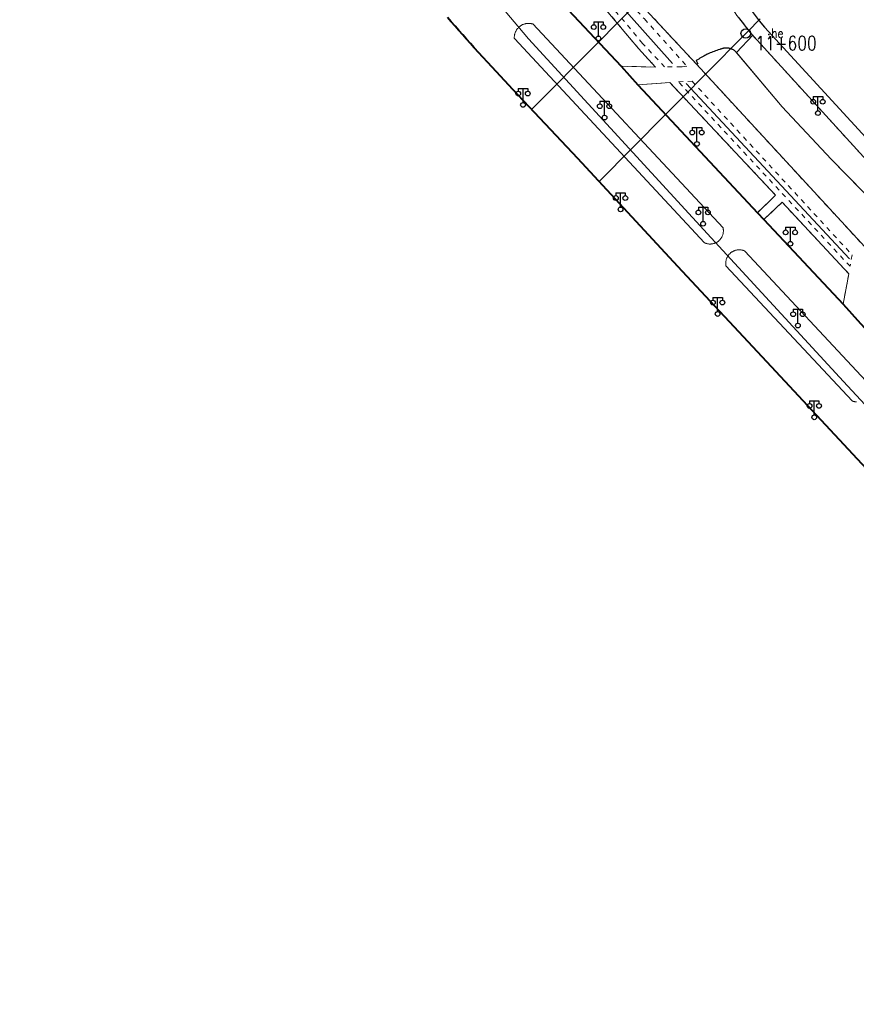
# Model space of a CAD drawing. Extents: x 39508475 to 39522402, y 3783947 to 3795549.
# Tile 145 of 256: x 39517770 to 39517947, y 3790756 to 3790964. Entities that reach past the tile are written whole.
import ezdxf
from ezdxf.enums import TextEntityAlignment as Align

# ---------------------------------------------------------------- set-up
doc = ezdxf.new("R2010")
doc.units = 0
doc.header["$PDSIZE"] = 0.2
doc.linetypes.add('X6', pattern=[2, 1, -1])
doc.layers.get('0').update_dxf_attribs({"linetype": 'CONTINUOUS'})
for name, color, linetype in [('DLSS', 4, 'CONTINUOUS'), ('JCDL_DMX_F', 30, 'CONTINUOUS'), ('JCDL_JMDD_F', 231, 'CONTINUOUS'), ('JCDL_JMDX_F', 231, 'CONTINUOUS'), ('JCDL_ZBM', 3, 'CONTINUOUS'), ('SXSS', 5, 'CONTINUOUS'), ('zdh', 7, 'CONTINUOUS'), ('断面线', 2, 'CONTINUOUS')]:
    doc.layers.add(name, color=color, linetype=linetype)
doc.layers.add('JCDL_ZBX', color=3, linetype='CONTINUOUS', lineweight=0)
doc.styles.add('HZ', font='rs', dxfattribs={"width": 0.8, "bigfont": 'hztxt'})
doc.linetypes.add('10422', pattern='A,2,[150,AAA.SHX,S=1,R=0,X=0,Y=1],2,[177,AAA.SHX,S=1,R=0,X=0,Y=0.8],1e-09', length=4)
doc.linetypes.add('X35', pattern='A,2,[150,AAA.SHX,S=1,R=0,X=0,Y=1],2,[177,AAA.SHX,S=1,R=0,X=0,Y=0.8],1e-09', length=4)
doc.linetypes.add('X49', pattern='A,0,[5,symbolt.shx,S=1,R=0,X=0,Y=0],-10', length=10)
doc.linetypes.add('X7', pattern='A,6,-1.333,[149,symbolx.shx,S=0.25,R=0,X=0,Y=0],-1.333,[149,symbolx.shx,S=0.25,R=0,X=0,Y=0],-1.333', length=9.999)

# ---------------------------------------------------------------- blocks, each defined once
blk = doc.blocks.new('3521000')
at = {"color": 0}
for p, q in [((-1, 3.5), (1, 3.5)), ((0, 0.5), (0, 3.5))]:
    blk.add_line(p, q, dxfattribs=at)
at = {"color": 0, "linetype": 'Continuous', "flags": 128}
for points in [[(-1, 3.5), (-1, 2.9)], [(1, 3.5), (1, 2.9)]]:
    blk.add_lwpolyline(points, dxfattribs=at)
at = {"color": 0}
for centre in [(-1, 2.4), (1, 2.4), (0, 0)]:
    blk.add_circle(centre, 0.5, dxfattribs=at)

msp = doc.modelspace()

# ---------------------------------------------------------------- linework, layer by layer
at = {"layer": 'DLSS', "linetype": 'X7', "lineweight": 0}
msp.add_lwpolyline([(39518000, 3790828.33206), (39517999.45552, 3790828.90648), (39517992.56244, 3790836.16656), (39517984.72214, 3790844.41188), (39517975.32916, 3790854.27999), (39517962.96728, 3790867.40551), (39517943.97679, 3790887.88456), (39517916.03941, 3790918.23397), (39517877.41998, 3790960.32725), (39517858.11328, 3790983.3346), (39517846.3977, 3790999.74941)], dxfattribs=at)
at = {"layer": 'DLSS', "linetype": 'X6', "lineweight": 0}
for points in [[(39517959.17501, 3790914.77099), (39517963.477, 3790918.632), (39517925.02001, 3790960.774), (39517924.60925, 3790961.26067), (39517924.20279, 3790961.75092), (39517923.80031, 3790962.24446), (39517923.40185, 3790962.74124), (39517923.00743, 3790963.24124), (39517922.61707, 3790963.74442), (39517922.2308, 3790964.25074), (39517922.213, 3790964.275), (39517921.84866, 3790964.76018), (39517921.47065, 3790965.2727), (39517921.09681, 3790965.78827), (39517920.72716, 3790966.30685), (39517920.36173, 3790966.82841), (39517920.00054, 3790967.35292), (39517919.64362, 3790967.88034), (39517919.29098, 3790968.41063), (39517918.94301, 3790968.944), (39517915.26382, 3790974.21432), (39517904.14771, 3790990.06193)], [(39517912.88099, 3790955.705), (39517913.191, 3790955.035), (39517912.88856, 3790954.97327), (39517903.073, 3790965.55199), (39517894.22322, 3790975.18141), (39517892.017, 3790977.58199), (39517887.92963, 3790982.56688)], [(39517906.189, 3790954.39899), (39517901.54301, 3790959.34), (39517888.41601, 3790975.047), (39517890.914, 3790976.602), (39517901.925, 3790964.521), (39517910.854, 3790954.55801), (39517909.798, 3790954.409), (39517906.189, 3790954.39899)], [(39517882.47601, 3790970.11501), (39517887.381, 3790974.129), (39517900.691, 3790958.24601), (39517904.25299, 3790954.357), (39517897.019, 3790954.51)], [(39517912.88856, 3790954.97327), (39517949.297, 3790915.433)], [(39517900.546, 3790950.596), (39517907.273, 3790951.095), (39517929.634, 3790927.269), (39517925.789, 3790923.57099)], [(39517909.094, 3790951.234), (39517911.987, 3790951.361), (39517945.795, 3790914.643), (39517945.34701, 3790912.252), (39517909.094, 3790951.234)], [(39517927.129, 3790922.134), (39517931.01399, 3790925.76899), (39517945.09799, 3790910.678), (39517943.85901, 3790904.25901)]]:
    msp.add_lwpolyline(points, dxfattribs=at)
at = {"layer": 'DLSS', "linetype": 'Continuous', "lineweight": 40}
for points in [[(39517882.47601, 3790970.11501), (39517897.019, 3790954.51), (39517900.546, 3790950.596), (39517925.789, 3790923.57099), (39517927.129, 3790922.134), (39517943.85901, 3790904.25901), (39517947.538, 3790900.20101), (39518000, 3790844.08669)], [(39518000, 3790814.90947), (39517998.71646, 3790816.24876), (39517997.232, 3790817.805), (39517969.673, 3790847.189), (39517949.79699, 3790868.406), (39517928.795, 3790890.998), (39517909.00501, 3790912.243), (39517887.832, 3790935.03799), (39517874.13401, 3790949.57999), (39517870.718, 3790953.323), (39517865.998, 3790958.389), (39517865.17908, 3790959.29906), (39517864.36428, 3790960.21283), (39517863.55331, 3790961.12999), (39517862.74618, 3790962.05053), (39517861.9429, 3790962.97444), (39517861.1435, 3790963.9017), (39517860.34797, 3790964.83229)]]:
    msp.add_lwpolyline(points, dxfattribs=at)
at = {"layer": 'JCDL_DMX_F', "color": 3, "linetype": 'X35', "lineweight": 0}
msp.add_lwpolyline([(39517952, 3790924.03999), (39517941.37, 3790934.86), (39517931.004, 3790945.96699), (39517921.11701, 3790957.696), (39517921.01822, 3790957.77255), (39517920.91614, 3790957.84467), (39517920.81121, 3790957.91257), (39517920.7036, 3790957.97614), (39517920.59349, 3790958.03527), (39517920.48106, 3790958.08986), (39517920.3665, 3790958.13983), (39517920.24999, 3790958.18509), (39517920.13174, 3790958.22556), (39517920.01194, 3790958.26118), (39517919.89079, 3790958.29189), (39517919.76848, 3790958.31763), (39517919.64523, 3790958.33837), (39517919.624, 3790958.34099), (39517919.52124, 3790958.35407), (39517919.3967, 3790958.3647), (39517919.27184, 3790958.37025), (39517919.14686, 3790958.37071), (39517919.02196, 3790958.36607), (39517918.89735, 3790958.35635), (39517918.77325, 3790958.34155), (39517918.64985, 3790958.32171), (39517918.52736, 3790958.29686), (39517918.40598, 3790958.26704), (39517918.28593, 3790958.23229), (39517918.16738, 3790958.19269), (39517918.05055, 3790958.14828), (39517917.93563, 3790958.09915), (39517917.823, 3790958.045), (39517917.53068, 3790957.95773), (39517917.24008, 3790957.86486), (39517916.95118, 3790957.76685), (39517916.66406, 3790957.66375), (39517916.37881, 3790957.55557), (39517916.09552, 3790957.44235), (39517915.81428, 3790957.32414), (39517915.53519, 3790957.20096), (39517915.25831, 3790957.07285), (39517915.20501, 3790957.047), (39517914.98376, 3790956.93986), (39517914.7116, 3790956.80202), (39517914.44192, 3790956.65939), (39517914.17482, 3790956.51199), (39517913.91036, 3790956.35989), (39517913.64865, 3790956.20313), (39517913.38975, 3790956.04175), (39517913.13376, 3790955.87582), (39517912.881, 3790955.705)], dxfattribs=at)
at = {"layer": 'JCDL_JMDX_F', "linetype": 'Continuous', "lineweight": 0}
for points in [[(39517874.45499, 3790960.361), (39517874.44903, 3790960.4823), (39517874.44835, 3790960.60376), (39517874.45256, 3790960.72514), (39517874.46164, 3790960.84626), (39517874.47558, 3790960.96691), (39517874.49436, 3790961.0869), (39517874.51794, 3790961.20605), (39517874.5463, 3790961.32415), (39517874.57938, 3790961.44101), (39517874.61713, 3790961.55646), (39517874.65949, 3790961.67029), (39517874.70639, 3790961.78232), (39517874.75775, 3790961.89238), (39517874.8135, 3790962.00029), (39517874.87354, 3790962.10587), (39517874.93777, 3790962.20895), (39517875.0061, 3790962.30937), (39517875.0784, 3790962.40696), (39517875.15457, 3790962.50156), (39517875.23448, 3790962.59303), (39517875.318, 3790962.68121), (39517875.405, 3790962.76596), (39517875.49533, 3790962.84715), (39517875.58886, 3790962.92464), (39517875.656, 3790962.976), (39517875.68542, 3790962.99831), (39517875.78487, 3790963.06804), (39517875.88704, 3790963.13371), (39517875.99176, 3790963.19523), (39517876.09888, 3790963.25249), (39517876.2082, 3790963.30539), (39517876.31957, 3790963.35386), (39517876.4328, 3790963.39781), (39517876.54769, 3790963.43718), (39517876.66408, 3790963.4719), (39517876.78177, 3790963.50191), (39517876.90057, 3790963.52717), (39517877.02029, 3790963.54763), (39517877.14074, 3790963.56327), (39517877.26172, 3790963.57405), (39517877.38303, 3790963.57996), (39517877.50448, 3790963.58099), (39517877.62588, 3790963.57714), (39517877.74702, 3790963.56841), (39517877.86771, 3790963.55482), (39517877.98776, 3790963.53639), (39517878.10698, 3790963.51315), (39517878.22516, 3790963.48513), (39517878.342, 3790963.452), (39517918.527, 3790920.40501), (39517918.55223, 3790920.28762), (39517918.57201, 3790920.16919), (39517918.58671, 3790920.05003), (39517918.59631, 3790919.93034), (39517918.6008, 3790919.81036), (39517918.60015, 3790919.69029), (39517918.59438, 3790919.57036), (39517918.5835, 3790919.45078), (39517918.56752, 3790919.33178), (39517918.54648, 3790919.21357), (39517918.5204, 3790919.09636), (39517918.48935, 3790918.98038), (39517918.45337, 3790918.86582), (39517918.41253, 3790918.75291), (39517918.36692, 3790918.64184), (39517918.3166, 3790918.53283), (39517918.26167, 3790918.42606), (39517918.20223, 3790918.32173), (39517918.1384, 3790918.22003), (39517918.07028, 3790918.12116), (39517917.998, 3790918.02528), (39517917.92169, 3790917.93258), (39517917.84149, 3790917.84321), (39517917.75756, 3790917.75736), (39517917.67003, 3790917.67516), (39517917.63301, 3790917.643), (39517917.57908, 3790917.59678), (39517917.48486, 3790917.52235), (39517917.38755, 3790917.45201), (39517917.28732, 3790917.38589), (39517917.18436, 3790917.32411), (39517917.07886, 3790917.26679), (39517916.97101, 3790917.21402), (39517916.861, 3790917.1659), (39517916.74904, 3790917.12252), (39517916.63533, 3790917.08396), (39517916.52008, 3790917.05029), (39517916.40349, 3790917.02158), (39517916.28579, 3790916.99786), (39517916.16718, 3790916.9792), (39517916.04788, 3790916.96561), (39517915.92811, 3790916.95713), (39517915.80809, 3790916.95377), (39517915.68803, 3790916.95554), (39517915.56816, 3790916.96244), (39517915.44869, 3790916.97444), (39517915.32984, 3790916.99154), (39517915.21183, 3790917.01369), (39517915.09488, 3790917.04086), (39517914.97919, 3790917.073), (39517914.86498, 3790917.11005), (39517914.75245, 3790917.15195), (39517914.64199, 3790917.19899), (39517874.45499, 3790960.361)], [(39517919.147, 3790912.379), (39517919.12747, 3790912.49708), (39517919.11333, 3790912.61593), (39517919.1042, 3790912.73527), (39517919.1001, 3790912.85489), (39517919.10104, 3790912.97457), (39517919.10701, 3790913.09412), (39517919.118, 3790913.2133), (39517919.134, 3790913.33191), (39517919.15497, 3790913.44975), (39517919.18088, 3790913.5666), (39517919.21169, 3790913.68226), (39517919.24733, 3790913.79652), (39517919.28775, 3790913.90918), (39517919.33286, 3790914.02004), (39517919.38261, 3790914.1289), (39517919.43689, 3790914.23557), (39517919.4956, 3790914.33987), (39517919.55866, 3790914.4416), (39517919.62593, 3790914.5406), (39517919.69731, 3790914.63667), (39517919.77267, 3790914.72966), (39517919.85188, 3790914.81939), (39517919.93479, 3790914.90571), (39517919.98601, 3790914.955), (39517920.02125, 3790914.98847), (39517920.11112, 3790915.06752), (39517920.20424, 3790915.14272), (39517920.30044, 3790915.21394), (39517920.39954, 3790915.28104), (39517920.50139, 3790915.34392), (39517920.60579, 3790915.40246), (39517920.71255, 3790915.45655), (39517920.8215, 3790915.5061), (39517920.93244, 3790915.55103), (39517921.04517, 3790915.59125), (39517921.15949, 3790915.6267), (39517921.2752, 3790915.6573), (39517921.39209, 3790915.68301), (39517921.50997, 3790915.70378), (39517921.62861, 3790915.71957), (39517921.74781, 3790915.73036), (39517921.86736, 3790915.73612), (39517921.98705, 3790915.73685), (39517922.10666, 3790915.73255), (39517922.22599, 3790915.72321), (39517922.34481, 3790915.70887), (39517922.46293, 3790915.68954), (39517922.58013, 3790915.66526), (39517922.69621, 3790915.63607), (39517922.81095, 3790915.60202), (39517922.92416, 3790915.56317), (39517923.03564, 3790915.5196), (39517923.14501, 3790915.471), (39517949.677, 3790887.02699)], [(39517946.73331, 3790883.58474), (39517946.61445, 3790883.59475), (39517946.49612, 3790883.60977), (39517946.37853, 3790883.62975), (39517946.26188, 3790883.65466), (39517946.14638, 3790883.68446), (39517946.03224, 3790883.7191), (39517945.91966, 3790883.75851), (39517945.809, 3790883.80301), (39517919.147, 3790912.379)]]:
    msp.add_lwpolyline(points, dxfattribs=at)
at = {"layer": 'JCDL_ZBM', "linetype": 'Continuous', "lineweight": 0}
for points in [[(39517882.47601, 3790970.11501), (39517887.381, 3790974.129), (39517900.691, 3790958.24601), (39517904.25299, 3790954.357), (39517897.019, 3790954.51), (39517882.47601, 3790970.11501)], [(39517918.527, 3790920.40501), (39517918.55224, 3790920.28762), (39517918.57202, 3790920.16919), (39517918.58671, 3790920.05002), (39517918.59631, 3790919.93034), (39517918.60079, 3790919.81035), (39517918.60015, 3790919.69029), (39517918.59438, 3790919.57035), (39517918.5835, 3790919.45078), (39517918.56751, 3790919.33178), (39517918.54647, 3790919.21356), (39517918.52039, 3790919.09636), (39517918.48934, 3790918.98038), (39517918.45336, 3790918.86583), (39517918.41253, 3790918.75291), (39517918.36692, 3790918.64184), (39517918.31659, 3790918.53283), (39517918.26166, 3790918.42606), (39517918.20223, 3790918.32174), (39517918.1384, 3790918.22003), (39517918.07027, 3790918.12116), (39517917.998, 3790918.02528), (39517917.92169, 3790917.93259), (39517917.84149, 3790917.84321), (39517917.75755, 3790917.75737), (39517917.67002, 3790917.67517), (39517917.57908, 3790917.59678), (39517917.48486, 3790917.52236), (39517917.38755, 3790917.45202), (39517917.28733, 3790917.3859), (39517917.18436, 3790917.32412), (39517917.07886, 3790917.26679), (39517916.97101, 3790917.21402), (39517916.86101, 3790917.1659), (39517916.74905, 3790917.12253), (39517916.63534, 3790917.08397), (39517916.52009, 3790917.05029), (39517916.40349, 3790917.02158), (39517916.28579, 3790916.99786), (39517916.16718, 3790916.9792), (39517916.04788, 3790916.96562), (39517915.92812, 3790916.95714), (39517915.80809, 3790916.95378), (39517915.68803, 3790916.95555), (39517915.56815, 3790916.96245), (39517915.44869, 3790916.97446), (39517915.32984, 3790916.99155), (39517915.21184, 3790917.0137), (39517915.09488, 3790917.04086), (39517914.97919, 3790917.07301), (39517914.86499, 3790917.11006), (39517914.75245, 3790917.15195), (39517914.64199, 3790917.19899), (39517874.45499, 3790960.361), (39517874.44904, 3790960.48231), (39517874.44836, 3790960.60375), (39517874.45257, 3790960.72514), (39517874.46165, 3790960.84625), (39517874.47558, 3790960.96692), (39517874.49436, 3790961.0869), (39517874.51795, 3790961.20606), (39517874.5463, 3790961.32415), (39517874.57938, 3790961.44102), (39517874.61714, 3790961.55645), (39517874.6595, 3790961.67028), (39517874.70639, 3790961.78233), (39517874.75775, 3790961.89238), (39517874.8135, 3790962.00029), (39517874.87353, 3790962.10587), (39517874.93777, 3790962.20896), (39517875.0061, 3790962.30936), (39517875.0784, 3790962.40696), (39517875.15457, 3790962.50156), (39517875.23449, 3790962.59303), (39517875.318, 3790962.68121), (39517875.40501, 3790962.76596), (39517875.49534, 3790962.84715), (39517875.58886, 3790962.92464), (39517875.68542, 3790962.99831), (39517875.78486, 3790963.06804), (39517875.88704, 3790963.13372), (39517875.99176, 3790963.19522), (39517876.09888, 3790963.25249), (39517876.20821, 3790963.30539), (39517876.31957, 3790963.35386), (39517876.43279, 3790963.39782), (39517876.54769, 3790963.43719), (39517876.66409, 3790963.4719), (39517876.78176, 3790963.50191), (39517876.90057, 3790963.52717), (39517877.0203, 3790963.54763), (39517877.14073, 3790963.56327), (39517877.26172, 3790963.57404), (39517877.38303, 3790963.57997), (39517877.50448, 3790963.58099), (39517877.62588, 3790963.57714), (39517877.74702, 3790963.56841), (39517877.86772, 3790963.55482), (39517877.98776, 3790963.53639), (39517878.10698, 3790963.51315), (39517878.22516, 3790963.48513), (39517878.342, 3790963.452), (39517918.527, 3790920.40501)], [(39517931.004, 3790945.96699), (39517921.36576, 3790957.4009), (39517924.78463, 3790961.05287), (39517925.02001, 3790960.774), (39517954.02313, 3790928.99175), (39517950.74798, 3790925.3144), (39517941.37, 3790934.86), (39517931.004, 3790945.96699)], [(39517912.88856, 3790954.97327), (39517913.191, 3790955.035), (39517912.88099, 3790955.705), (39517913.13376, 3790955.87582), (39517913.38975, 3790956.04175), (39517913.64865, 3790956.20313), (39517913.91036, 3790956.35989), (39517914.17482, 3790956.51199), (39517914.44192, 3790956.65939), (39517914.71159, 3790956.80202), (39517914.98375, 3790956.93986), (39517915.205, 3790957.047), (39517915.25831, 3790957.07285), (39517915.53519, 3790957.20096), (39517915.81428, 3790957.32414), (39517916.09552, 3790957.44235), (39517916.37881, 3790957.55557), (39517916.66406, 3790957.66375), (39517916.95118, 3790957.76685), (39517917.24008, 3790957.86486), (39517917.53068, 3790957.95773), (39517917.82299, 3790958.045), (39517917.93563, 3790958.09915), (39517918.05055, 3790958.14828), (39517918.16738, 3790958.19269), (39517918.28593, 3790958.23229), (39517918.40598, 3790958.26704), (39517918.52736, 3790958.29686), (39517918.64985, 3790958.32171), (39517918.77325, 3790958.34155), (39517918.89735, 3790958.35635), (39517919.02196, 3790958.36607), (39517919.14686, 3790958.37071), (39517919.27184, 3790958.37025), (39517919.3967, 3790958.3647), (39517919.52124, 3790958.35407), (39517919.624, 3790958.34099), (39517919.76848, 3790958.31763), (39517919.89079, 3790958.29189), (39517920.01194, 3790958.26118), (39517920.13174, 3790958.22556), (39517920.24999, 3790958.18509), (39517920.3665, 3790958.13983), (39517920.48106, 3790958.08986), (39517920.59349, 3790958.03527), (39517920.7036, 3790957.97614), (39517920.81121, 3790957.91257), (39517920.91614, 3790957.84467), (39517921.01822, 3790957.77255), (39517921.11701, 3790957.696), (39517931.004, 3790945.96699), (39517941.37, 3790934.86), (39517952, 3790924.03999)], [(39517949.297, 3790915.433), (39517912.88856, 3790954.97327)], [(39517900.546, 3790950.596), (39517907.273, 3790951.095), (39517929.634, 3790927.269), (39517925.789, 3790923.57099), (39517900.546, 3790950.596)], [(39517927.129, 3790922.134), (39517931.01399, 3790925.76899), (39517945.09799, 3790910.678), (39517943.85901, 3790904.25901), (39517927.129, 3790922.134)], [(39517919.147, 3790912.379), (39517919.12746, 3790912.49708), (39517919.11333, 3790912.61593), (39517919.10419, 3790912.73527), (39517919.1001, 3790912.85489), (39517919.10103, 3790912.97458), (39517919.107, 3790913.09412), (39517919.118, 3790913.21329), (39517919.13399, 3790913.33191), (39517919.15497, 3790913.44974), (39517919.18088, 3790913.5666), (39517919.21169, 3790913.68226), (39517919.24732, 3790913.79652), (39517919.28774, 3790913.90918), (39517919.33286, 3790914.02004), (39517919.38261, 3790914.12889), (39517919.43688, 3790914.23557), (39517919.4956, 3790914.33986), (39517919.55865, 3790914.4416), (39517919.62592, 3790914.5406), (39517919.69731, 3790914.63667), (39517919.77267, 3790914.72966), (39517919.85187, 3790914.81939), (39517919.93478, 3790914.90571), (39517920.02124, 3790914.98848), (39517920.11112, 3790915.06752), (39517920.20423, 3790915.14272), (39517920.30043, 3790915.21393), (39517920.39954, 3790915.28104), (39517920.50138, 3790915.34392), (39517920.60578, 3790915.40246), (39517920.71255, 3790915.45655), (39517920.8215, 3790915.5061), (39517920.93243, 3790915.55103), (39517921.04517, 3790915.59126), (39517921.15949, 3790915.6267), (39517921.2752, 3790915.6573), (39517921.39208, 3790915.68301), (39517921.50996, 3790915.70378), (39517921.62861, 3790915.71957), (39517921.7478, 3790915.73036), (39517921.86735, 3790915.73613), (39517921.98704, 3790915.73686), (39517922.10666, 3790915.73254), (39517922.22599, 3790915.72322), (39517922.34481, 3790915.70887), (39517922.46293, 3790915.68954), (39517922.58012, 3790915.66526), (39517922.69619, 3790915.63607), (39517922.81094, 3790915.60201), (39517922.92416, 3790915.56318), (39517923.03563, 3790915.5196), (39517923.14501, 3790915.471), (39517949.677, 3790887.02699)], [(39517946.7333, 3790883.58473), (39517946.61445, 3790883.59475), (39517946.49612, 3790883.60977), (39517946.37853, 3790883.62974), (39517946.26188, 3790883.65466), (39517946.14638, 3790883.68446), (39517946.03224, 3790883.7191), (39517945.91966, 3790883.7585), (39517945.809, 3790883.80301), (39517919.147, 3790912.379)]]:
    msp.add_lwpolyline(points, dxfattribs=at)
at = {"layer": 'JCDL_ZBM'}
msp.add_lwpolyline([(39517921.84866, 3790964.76018), (39517922.213, 3790964.275), (39517922.2308, 3790964.25074), (39517922.61707, 3790963.74442), (39517923.00743, 3790963.24124), (39517923.40185, 3790962.74124), (39517923.80031, 3790962.24446), (39517924.20279, 3790961.75092), (39517924.60925, 3790961.26067), (39517924.78463, 3790961.05287), (39517921.36576, 3790957.4009), (39517921.11701, 3790957.696), (39517921.01822, 3790957.77255), (39517920.91614, 3790957.84467), (39517920.81121, 3790957.91257), (39517920.7036, 3790957.97614), (39517920.59349, 3790958.03527), (39517920.48106, 3790958.08986), (39517920.3665, 3790958.13983), (39517920.24999, 3790958.18509), (39517920.13174, 3790958.22556), (39517920.01194, 3790958.26118), (39517919.89079, 3790958.29189), (39517919.76848, 3790958.31763), (39517919.64523, 3790958.33837), (39517919.52124, 3790958.35407), (39517919.3967, 3790958.3647), (39517919.27184, 3790958.37025), (39517919.14686, 3790958.37071), (39517919.02196, 3790958.36607), (39517918.89735, 3790958.35635), (39517918.77325, 3790958.34155), (39517918.64985, 3790958.32171), (39517918.52736, 3790958.29686), (39517918.40598, 3790958.26704), (39517918.28593, 3790958.23229), (39517918.16738, 3790958.19269), (39517918.05055, 3790958.14828), (39517917.93563, 3790958.09915), (39517917.82299, 3790958.045), (39517917.53068, 3790957.95773), (39517917.24008, 3790957.86486), (39517916.95118, 3790957.76685), (39517916.66406, 3790957.66375), (39517916.37881, 3790957.55557), (39517916.09552, 3790957.44235), (39517915.81428, 3790957.32414), (39517915.53519, 3790957.20096), (39517915.25831, 3790957.07285), (39517915.205, 3790957.047), (39517914.98375, 3790956.93986), (39517914.71159, 3790956.80202), (39517914.44192, 3790956.65939), (39517914.17482, 3790956.51199), (39517913.91036, 3790956.35989), (39517913.64865, 3790956.20313), (39517913.38975, 3790956.04175), (39517913.13376, 3790955.87582), (39517912.88099, 3790955.705), (39517913.191, 3790955.035), (39517912.88856, 3790954.97327), (39517903.073, 3790965.55199)], dxfattribs=at)
at = {"layer": 'JCDL_ZBX', "color": 114, "linetype": 'X49', "lineweight": 0, "true_color": 0x009944}
for points in [[(39517890.00215, 3790975.26636), (39517907.86897, 3790955.08887)], [(39517910.75317, 3790950.86706), (39517945.24981, 3790913.84631)]]:
    msp.add_lwpolyline(points, dxfattribs=at)
at = {"layer": 'SXSS', "linetype": '10422', "flags": 128}
msp.add_lwpolyline([(39517816.17, 3791638.54301), (39517810.60847, 3791637.48878), (39517807.43912, 3791636.55721), (39517802.61833, 3791634.63633), (39517798.45121, 3791632.4238), (39517794.53495, 3791629.79263), (39517790.22634, 3791626.12137), (39517787.31228, 3791623.03232), (39517785.53503, 3791620.82785), (39517783.207, 3791616.619), (39517784.19379, 3791612.99735), (39517785.98488, 3791606.8209), (39517789.12295, 3791598.90226), (39517790.17688, 3791584.85268), (39517790.06222, 3791582.08979), (39517788.75987, 3791573.77275), (39517788.00957, 3791570.98092), (39517786.69104, 3791566.32239), (39517784.85173, 3791561.63229), (39517783.16345, 3791558.50106), (39517782.64801, 3791557.10201), (39517781.24405, 3791554.42965), (39517778.78232, 3791550.31746), (39517775.00859, 3791545.13295), (39517772.35614, 3791540.13876), (39517770.7726, 3791536.06988), (39517770.004, 3791529.82001), (39517770.00867, 3791529.25676), (39517770.376, 3791518.681), (39517772.24402, 3791510.01033), (39517774.40066, 3791500), (39517795.49256, 3791396.17244), (39517814.51738, 3791297.55822), (39517823.70386, 3791250), (39517828.707, 3791224.007), (39517828.19699, 3791221.11), (39517825.497, 3791219.43799), (39517813.53153, 3791215.70686), (39517816.217, 3791202.527), (39517817.785, 3791193.116), (39517815.774, 3791192.681), (39517816.83101, 3791187.793), (39517818.76547, 3791188.4172), (39517820.122, 3791182.12799), (39517821.53201, 3791178.561), (39517823.753, 3791167.596), (39517824.76242, 3791167.6686), (39517841.45499, 3791166.98801), (39517842.8443, 3791166.3787), (39517843.488, 3791165.00501), (39517856.53016, 3791113.96335), (39517875.90001, 3791037.523), (39517876.794, 3791034.65901), (39517878.75199, 3791030.761), (39517883.266, 3791024.221), (39517900.22052, 3791000), (39517904.365, 3790995.04401), (39517904.80975, 3790995.28725), (39517905.43285, 3790995.54879), (39517906.24759, 3790995.77072), (39517906.91725, 3790995.86133), (39517907.42394, 3790995.87767), (39517907.93011, 3790995.84959), (39517908.26535, 3790995.80629), (39517909.56404, 3790995.44054), (39517910.02373, 3790995.22682), (39517911.14042, 3790994.4696), (39517911.73699, 3790993.87201), (39517923.21273, 3790977.19934), (39517923.43595, 3790976.77449), (39517923.71712, 3790976.02621), (39517923.82891, 3790975.55949), (39517923.89675, 3790975.08438), (39517923.92005, 3790974.60502), (39517923.88154, 3790973.96646), (39517923.80081, 3790973.49337), (39517923.50931, 3790972.57995), (39517923.37495, 3790972.28951), (39517922.96256, 3790971.60474), (39517922.66589, 3790971.22749), (39517921.71701, 3790970.37301), (39517924.02323, 3790966.95305), (39517926.15883, 3790964.13508), (39517927.28, 3790962.768), (39517993.85778, 3790890.23909), (39518000, 3790883.54785), (39518050.778, 3790828.23101), (39518062.54804, 3790817.03487), (39518136.40542, 3790751.45125), (39518145.353, 3790743.506), (39518148.27331, 3790741.33894), (39518218.73395, 3790694.66785), (39518273.905, 3790658.736), (39518396.16042, 3790606.11569), (39518465.49128, 3790576.35928), (39518468.57274, 3790575.65727), (39518473.25818, 3790574.94152), (39518478.69369, 3790574.26968), (39518486.83399, 3790573.14416), (39518500, 3790571.42848), (39518524.74501, 3790568.12), (39518526.10412, 3790567.85256), (39518527.0525, 3790567.22675), (39518527.783, 3790566.19899), (39518528.411, 3790565.331), (39518529.241, 3790564.422), (39518550.364, 3790540.806), (39518557.42522, 3790532.54403), (39518570.02901, 3790517.79699), (39518580.30214, 3790500.46116), (39518582.18624, 3790501.31972)], dxfattribs=at)
at = {"layer": 'zdh', "linetype": 'Continuous'}
msp.add_point((39517928.22, 3790961.254, 36.726), dxfattribs=at)
at = {"layer": '断面线', "color": 1, "flags": 128}
for points in [[(39517878.11297, 3790945.35586), (39517892.2455, 3790959.63208), (39517896.19019, 3790963.61688), (39517900.68166, 3790968.15401)], [(39517892.36383, 3790930.159), (39517906.39231, 3790944.33697), (39517910.09933, 3790948.0835), (39517914.83012, 3790952.8647), (39517923.31849, 3790961.44352), (39517923.94068, 3790962.07233), (39517926.07932, 3790964.23377), (39517926.37606, 3790964.53367)]]:
    msp.add_lwpolyline(points, dxfattribs=at)
at = {"layer": '断面线'}
msp.add_circle((39517923.31849, 3790961.44352), 1, dxfattribs=at)

# ---------------------------------------------------------------- block references
at = {"layer": 'JCDL_JMDD_F'}
for p in [(39517892.224, 3790960.402), (39517876.288, 3790946.34099), (39517893.50001, 3790943.67401), (39517938.5671, 3790944.62328), (39517913.023, 3790938.10001), (39517896.88701, 3790924.277), (39517914.32599, 3790921.23999), (39517932.749, 3790917.02499), (39517917.381, 3790902.177), (39517934.338, 3790899.72599), (39517937.79, 3790880.34301)]:
    msp.add_blockref('3521000', p, dxfattribs=at)

# ---------------------------------------------------------------- texts
at = {"layer": 'zdh', "linetype": 'Continuous', "style": 'HZ', "width": 0.8}
msp.add_text('he', height=2, dxfattribs=at).set_placement((39517928.72, 3790960.504, 36.726))
at = {"layer": '断面线', "linetype": 'Continuous', "style": 'HZ', "width": 0.8}
msp.add_text('11+600', height=3, dxfattribs=at).set_placement((39517938.31386, 3790959.39696), align=Align.MIDDLE_RIGHT)

doc.saveas('drawing.dxf')
